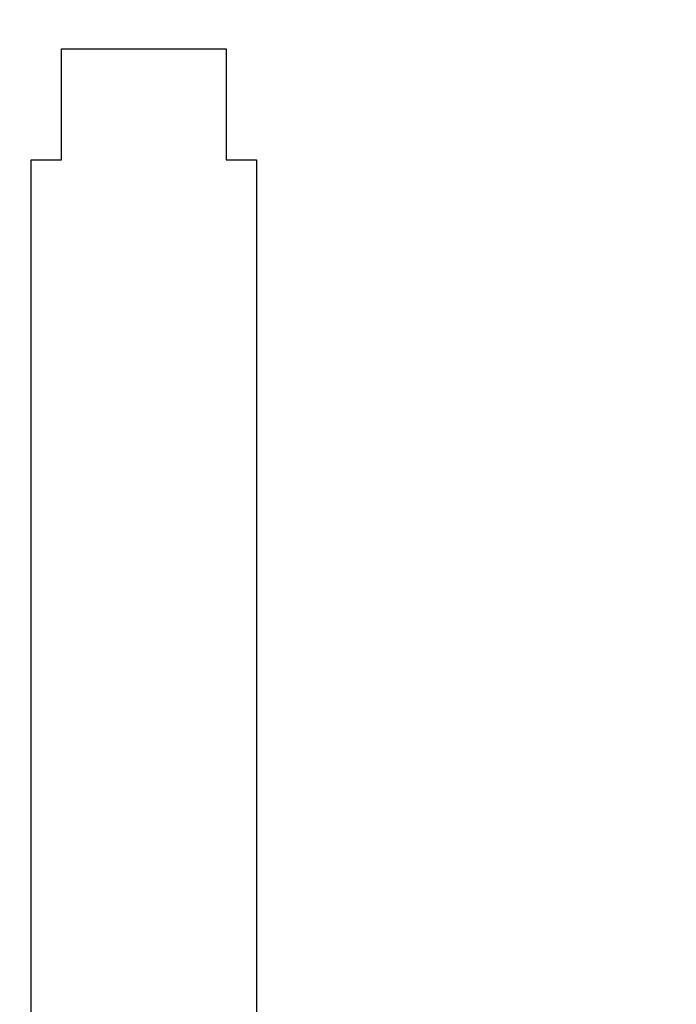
# Model space of a CAD drawing. Extents: x 0 to 841, y 0 to 594.
# Tile 54 of 65: x 314 to 332, y 513 to 541. Entities that reach past the tile are written whole.
import ezdxf
from ezdxf.enums import TextEntityAlignment as Align

# ---------------------------------------------------------------- set-up
doc = ezdxf.new("R2010")
doc.units = 0
doc.header["$LTSCALE"] = 46.255
doc.layers.add('10000_FRONT', color=7, linetype='CONTINUOUS')
doc.layers.add('10100_DIM_FRONT', color=7, linetype='CONTINUOUS')
doc.dimstyles.get("Standard").update_dxf_attribs({"dimtxt": 2.5, "dimasz": 2.5, "dimexe": 1.25, "dimexo": 0.625, "dimtad": 1, "dimcen": 2.5, "dimazin": 3, "dimtfac": 1, "dimtmove": 0, "dimatfit": 3})

# ---------------------------------------------------------------- blocks, each defined once
blk = doc.blocks.new('*D0')
at = {"layer": '10100_DIM_FRONT', "color": 7, "linetype": 'CONTINUOUS'}
for p, q in [((300.088, 565.189), (300.088, 261.991)), ((349.838, 565.189), (349.838, 261.991)), ((300.088, 263.991), (324.963, 263.991)), ((349.838, 263.991), (324.963, 263.991))]:
    blk.add_line(p, q, dxfattribs=at)
for points in [[(303.588, 264.491), (300.088, 263.991), (303.588, 263.491)], [(346.338, 263.491), (349.838, 263.991), (346.338, 264.491)]]:
    blk.add_solid(points, dxfattribs=at)
blk.add_text('49.8', height=3.5, dxfattribs=at).set_placement((323.5, 264.866), (333.75, 264.866), align=Align.FIT)

msp = doc.modelspace()

# ---------------------------------------------------------------- linework, layer by layer
at = {"layer": '10000_FRONT', "color": 7, "linetype": 'CONTINUOUS'}
for p, q in [((315.138, 536.929), (315.138, 540.029)), ((315.138, 540.029), (319.738, 540.029)), ((319.738, 540.029), (319.738, 536.929)), ((314.288, 487.529), (314.288, 536.929)), ((314.288, 536.929), (315.138, 536.929)), ((319.738, 536.929), (320.588, 536.929)), ((320.588, 536.929), (320.588, 487.529))]:
    msp.add_line(p, q, dxfattribs=at)

# ---------------------------------------------------------------- dimensions: what is measured, and where the dimension line sits
at = {"layer": '10100_DIM_FRONT', "color": 7, "linetype": 'CONTINUOUS'}
dim = msp.add_linear_dim(base=(349.838, 263.991), p1=(300.088, 565.189), p2=(349.838, 565.189), dimstyle='Standard', dxfattribs=at)
dim.commit()
dim.dimension.update_dxf_attribs({"geometry": '*D0', "text_midpoint": (328.625, 266.616), "dimtype": 128})

doc.saveas('drawing.dxf')
